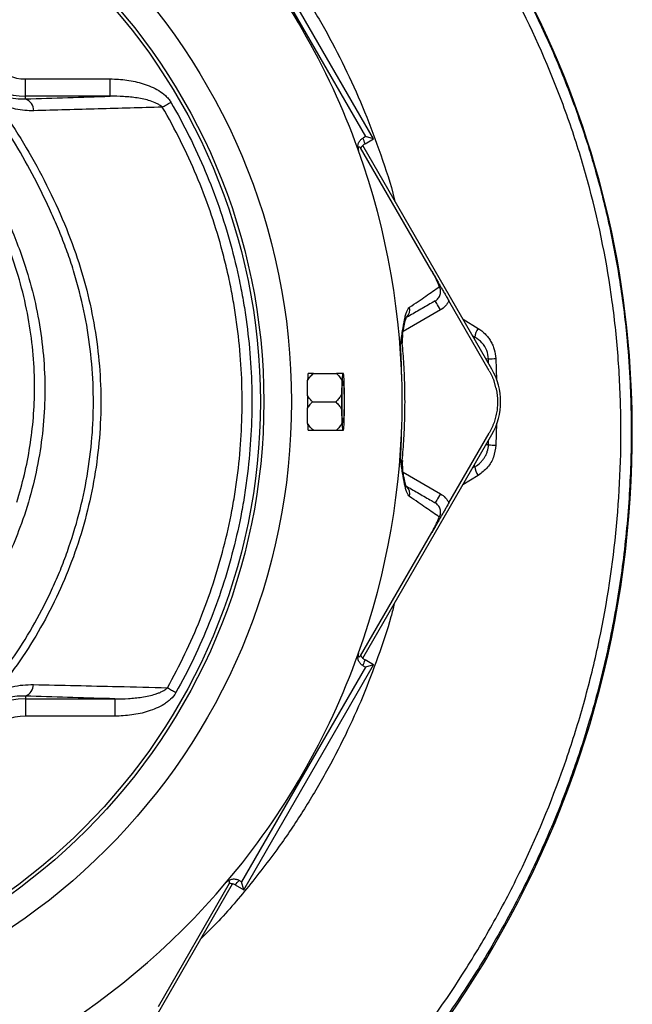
# Model space of a CAD drawing. Header units: millimetres. Extents: x 2434 to 3492, y 1786 to 4023.
# Tile 18 of 19: x 3138 to 3492, y 3147 to 3716. Entities that reach past the tile are written whole.
import ezdxf

# ---------------------------------------------------------------- set-up
doc = ezdxf.new("R2010")
doc.units = ezdxf.units.MM
doc.header["$LTSCALE"] = 2

msp = doc.modelspace()

# ---------------------------------------------------------------- linework, layer by layer
at = {"color": 7, "linetype": 'Continuous', "lineweight": 25}
for p, q in [((3342.4, 3647.29), (3267.32, 3777.34)), ((3266.05, 3772.62), (3337.68, 3648.56)), ((3141.06, 3671.91), (3141.06, 3681.9)), ((3141.06, 3681.9), (3190.03, 3681.9)), ((3190.03, 3671.91), (3190.03, 3681.9)), ((3141.06, 3670.36), (3141.06, 3671.91)), ((3190.03, 3671.91), (3141.06, 3671.91)), ((3337.68, 3648.56), (3336.3, 3647.76)), ((3342.4, 3647.29), (3337.68, 3648.56)), ((3410.83, 3514.17), (3336.21, 3643.4)), ((3337.47, 3644.45), (3342.4, 3647.29)), ((3376.07, 3570.82), (3334.88, 3642.15)), ((3409.29, 3513.28), (3385.95, 3553.69)), ((3359.15, 3534.27), (3359.08, 3533.86)), ((3401.05, 3532.72), (3399.66, 3533.51)), ((3307.57, 3511.73), (3320.98, 3511.73)), ((3324.98, 3511.73), (3324.51, 3511.73)), ((3324.14, 3507.55), (3323.9, 3499.46)), ((3325.58, 3499.46), (3325.35, 3507.55)), ((3307.08, 3495.28), (3320.5, 3495.28)), ((3323.9, 3491.1), (3324.14, 3483.01)), ((3325.35, 3483.01), (3325.58, 3491.1)), ((3307.57, 3478.83), (3320.98, 3478.83)), ((3324.51, 3478.83), (3324.98, 3478.83)), ((3385.95, 3436.86), (3409.29, 3477.28)), ((3336.19, 3347.11), (3410.83, 3476.39)), ((3359.09, 3456.68), (3359.15, 3456.29)), ((3399.68, 3457.07), (3401.04, 3457.85)), ((3334.88, 3348.4), (3376.07, 3419.74)), ((3337.68, 3341.99), (3266.05, 3217.93)), ((3267.32, 3213.21), (3342.4, 3343.26)), ((3336.3, 3342.79), (3337.68, 3341.99)), ((3342.4, 3343.26), (3337.47, 3346.1)), ((3342.4, 3343.26), (3337.68, 3341.99)), ((3141.06, 3325.23), (3141.06, 3323.64)), ((3141.06, 3323.64), (3192.71, 3323.64)), ((3141.06, 3323.64), (3141.06, 3313.65)), ((3192.71, 3323.64), (3192.71, 3313.65)), ((3192.71, 3313.65), (3141.06, 3313.65)), ((3186.24, 3087.39), (3260.85, 3216.62)), ((3217.92, 3145.82), (3259.11, 3217.15)), ((3262.39, 3216.05), (3267.32, 3213.21)), ((3266.05, 3217.93), (3264.67, 3218.73)), ((3267.32, 3213.21), (3266.05, 3217.93))]:
    msp.add_line(p, q, dxfattribs=at)
at = {"color": 8, "linetype": 'Continuous', "lineweight": 25}
for p, q in [((3381.07, 3548.43), (3359.5, 3535.98)), ((3394.18, 3543), (3402.82, 3537.77)), ((3401.05, 3532.72), (3400.58, 3531.91)), ((3408.89, 3520.12), (3407.43, 3520.05)), ((3408.96, 3517.4), (3408.89, 3520.12)), ((3413.13, 3520.31), (3413.46, 3508.1)), ((3413.49, 3482.92), (3413.18, 3470.17)), ((3408.88, 3470.43), (3408.95, 3473.13)), ((3408.88, 3470.43), (3407.43, 3470.51)), ((3359.49, 3454.58), (3381.07, 3442.12)), ((3401.04, 3457.85), (3400.58, 3458.64)), ((3402.92, 3452.73), (3394.09, 3447.4))]:
    msp.add_line(p, q, dxfattribs=at)
at = {"color": 7, "linetype": 'Continuous', "lineweight": 25, "flags": 128}
for points in [[(3220.22, 3665.6), (3220.77, 3665.92), (3221.34, 3666.26), (3221.94, 3666.61), (3222.56, 3666.97), (3223.19, 3667.34), (3223.84, 3667.71), (3224.49, 3668.09), (3225.14, 3668.47)], [(3381.07, 3548.43), (3380.48, 3549.44), (3379.92, 3550.42), (3379.4, 3551.32), (3378.95, 3552.1), (3378.57, 3552.75), (3378.3, 3553.23), (3378.12, 3553.53), (3378.07, 3553.63)], [(3325.36, 3495.28), (3325.34, 3492.38), (3325.29, 3489.65), (3325.2, 3487.25), (3325.09, 3485.32), (3324.96, 3483.96), (3324.82, 3483.26), (3324.67, 3483.26), (3324.53, 3483.96), (3324.39, 3485.32), (3324.28, 3487.25), (3324.2, 3489.65), (3324.15, 3492.38), (3324.13, 3495.28), (3324.15, 3498.17), (3324.2, 3500.9), (3324.28, 3503.3), (3324.39, 3505.23), (3324.53, 3506.59), (3324.67, 3507.29), (3324.82, 3507.29), (3324.96, 3506.59), (3325.09, 3505.23), (3325.2, 3503.3), (3325.29, 3500.9), (3325.34, 3498.17), (3325.36, 3495.28)], [(3324.15, 3492.56), (3324.16, 3495.28), (3324.15, 3498)], [(3381.07, 3442.12), (3380.48, 3441.11), (3379.92, 3440.13), (3379.4, 3439.24), (3378.95, 3438.45), (3378.57, 3437.8), (3378.3, 3437.32), (3378.12, 3437.03), (3378.07, 3436.93)], [(3223.15, 3330.05), (3223.7, 3329.73), (3224.28, 3329.41), (3224.88, 3329.07), (3225.5, 3328.73), (3226.14, 3328.37), (3226.78, 3328.01), (3227.43, 3327.64), (3228.09, 3327.27)]]:
    msp.add_lwpolyline(points, dxfattribs=at)
at = {"color": 7, "linetype": 'Continuous', "lineweight": 25}
for radius in [365.99, 350, 348]:
    msp.add_circle((2928.93, 3495.28), radius, dxfattribs=at)
for centre, radius, start, end in [((2949.93, 3480.84), 542, 4.354, 57.9957), ((2928.93, 3495.28), 430.02, 19.8096, 40.1904), ((3141.06, 3707.41), 35.5, 180, 270), ((3141.06, 3707.41), 25.51, 180, 270), ((3138.41, 3663.36), 7.48, 1.5824, 69.2577), ((2925.93, 3500.47), 436, 19.2822, 19.7441), ((2928.93, 3495.28), 430.02, 340.1904, 19.8096), ((3378.96, 3531.05), 20, 170.7418, 185.1518), ((3410.38, 3532.29), 9.34, 144.0867, 177.3701), ((2903.07, 3477.28), 589, 300.93091, 4.35401), ((3403.36, 3695.83), 175.8, 271.8033, 273.1848), ((3322.58, 3508.76), 18.29, 170.6655, 175.1765), ((3364.49, 3506.11), 40.37, 172.005, 177.9636), ((3285.01, 3506.11), 40.37, 2.0358, 7.9956), ((3378.11, 3495.28), 37.78, 330, 30), ((3655.74, 3495.28), 331.86, 179.2782, 180.7218), ((2994.21, 3495.28), 331.4, 359.2772, 0.7228), ((3364.49, 3484.44), 40.37, 182.0364, 187.995), ((3285.01, 3484.44), 40.37, 352.0044, 357.9642), ((3322.58, 3481.79), 18.29, 184.8235, 189.3345), ((3420.44, 3623.99), 154, 265.6946, 267.2977), ((3378.96, 3459.5), 20, 174.8257, 189.176), ((3411.14, 3458.65), 10.13, 184.5383, 215.7351), ((2928.93, 3495.28), 430.02, 319.8096, 340.1904), ((2925.93, 3490.08), 436, 340.2559, 340.7178), ((3138.32, 3332.03), 7.34, 291.9591, 358.6031), ((3141.06, 3283.14), 40.5, 90, 180), ((3141.06, 3283.14), 30.51, 90, 180), ((2928.93, 3495.28), 430.02, 280.1904, 319.8096), ((2931.93, 3500.47), 436, 319.2822, 319.7441)]:
    msp.add_arc(centre, radius, start, end, dxfattribs=at)
at = {"color": 8, "linetype": 'Continuous', "lineweight": 25}
for centre, radius, start, end in [((3357.44, 3548.57), 5.94, 313.3111, 13.7664), ((3357.46, 3441.99), 5.93, 346.1575, 46.0223)]:
    msp.add_arc(centre, radius, start, end, dxfattribs=at)
at = {"color": 7, "linetype": 'Continuous', "lineweight": 25}
for centre, major_axis, start_param, end_param in [((2927.96, 3506.32), (-32.91, 375.03), 4.605361, 4.628595), ((2927.96, 3484.23), (32.91, 375.03), 4.796183, 4.819417)]:
    msp.add_ellipse(centre, major_axis=major_axis, ratio=0.999566, start_param=start_param, end_param=end_param, dxfattribs=at)
for points, knots in [([(3237.12, 3939.92), (3246.94, 3933.52), (3266.59, 3920.71), (3294.4, 3899.13), (3319.52, 3877.06), (3342, 3854.73), (3362.07, 3832.5), (3379.3, 3811.17), (3396.75, 3787.28), (3414.08, 3760.58), (3431.85, 3728.6), (3447.47, 3695.47), (3460.83, 3661.41), (3471.45, 3627.82), (3479.55, 3594.92), (3485.43, 3562.88), (3489.05, 3533.28), (3491.26, 3501.23), (3491.76, 3466.74), (3489.65, 3427.17), (3484.91, 3387.79), (3477.57, 3348.85), (3468.21, 3312.79), (3457.35, 3279.63), (3445.52, 3249.28), (3431.08, 3217.51), (3413.57, 3184.61), (3392.64, 3150.94), (3369.48, 3118.7), (3344.26, 3088.1), (3318.32, 3060.7), (3292.16, 3036.18), (3274.54, 3021.94), (3265.73, 3014.81)], [0, 0, 0, 0, 0.0324292, 0.0648931, 0.0973224, 0.1249295, 0.1525574, 0.1801642, 0.200788, 0.2344275, 0.2681826, 0.3019778, 0.3357347, 0.3693758, 0.399404, 0.4294594, 0.4594874, 0.4819013, 0.5183357, 0.5548945, 0.5914953, 0.6280537, 0.6644878, 0.6945208, 0.7245769, 0.7546101, 0.7910668, 0.8276479, 0.8642708, 0.9008509, 0.9373068, 0.9686534, 1, 1, 1, 1]), ([(3262.08, 3019.49), (3263.19, 3020.35), (3264.29, 3021.23), (3266.5, 3022.97), (3269.79, 3025.6), (3273.05, 3028.27), (3279.54, 3033.65), (3283.81, 3037.29), (3296.46, 3048.42), (3304.68, 3056.08), (3328.68, 3079.8), (3343.61, 3096.39), (3371.4, 3131.05), (3384.27, 3149.11), (3402.01, 3177.33), (3407.67, 3186.92), (3415.77, 3201.59), (3418.4, 3206.53), (3423.53, 3216.49), (3426.03, 3221.53), (3438.17, 3246.88), (3446.66, 3267.63), (3455.77, 3294.16), (3457.52, 3299.5), (3460.86, 3310.23), (3462.46, 3315.63), (3466.99, 3331.83), (3469.69, 3342.68), (3476.83, 3375.33), (3480.31, 3397.25), (3484.76, 3441.39), (3485.73, 3463.61), (3485.32, 3491.59), (3485.16, 3497.19), (3484.68, 3508.42), (3484.35, 3514.04), (3483.54, 3525.25), (3483.05, 3530.86), (3481.89, 3542.04), (3481.22, 3547.61), (3477.45, 3575.39), (3473.04, 3597.37), (3465.8, 3624.51), (3464.26, 3629.93), (3461.04, 3640.66), (3459.34, 3645.99), (3454.02, 3661.88), (3450.15, 3672.31), (3437.62, 3703.18), (3428.02, 3723.18), (3411.73, 3752.27), (3405.98, 3761.82), (3396.88, 3775.92), (3393.77, 3780.58), (3387.37, 3789.83), (3384.1, 3794.41), (3377.42, 3803.45), (3374, 3807.92), (3367.04, 3816.75), (3363.49, 3821.1), (3356.27, 3829.68), (3352.59, 3833.91), (3345.11, 3842.27), (3337.5, 3850.5), (3329.63, 3858.5), (3323.63, 3864.41), (3321.61, 3866.37), (3317.55, 3870.25), (3315.5, 3872.18), (3305.19, 3881.71), (3296.74, 3889.05), (3270.83, 3910.17), (3252.77, 3923.07), (3233.95, 3934.83)], [0, 0, 0, 0, 0.003906, 0.003906, 0.007813, 0.015625, 0.015625, 0.03125, 0.03125, 0.0625, 0.0625, 0.125, 0.125, 0.1875, 0.1875, 0.21875, 0.21875, 0.234375, 0.234375, 0.25, 0.25, 0.3125, 0.3125, 0.328125, 0.328125, 0.34375, 0.34375, 0.375, 0.375, 0.4375, 0.4375, 0.5, 0.5, 0.515625, 0.515625, 0.53125, 0.53125, 0.546875, 0.546875, 0.5625, 0.5625, 0.625, 0.625, 0.640625, 0.640625, 0.65625, 0.65625, 0.6875, 0.6875, 0.75, 0.75, 0.78125, 0.78125, 0.796875, 0.796875, 0.8125, 0.8125, 0.828125, 0.828125, 0.84375, 0.84375, 0.859375, 0.859375, 0.875, 0.890625, 0.890625, 0.898437, 0.898437, 0.90625, 0.90625, 0.9375, 0.9375, 1, 1, 1, 1]), ([(3136.07, 3437.33), (3137.61, 3442.62), (3140.69, 3453.22), (3143.83, 3469.58), (3145.83, 3486.22), (3146.58, 3503.9), (3145.82, 3522.41), (3143.33, 3541.8), (3139.12, 3561.11), (3132.58, 3582.17), (3123.37, 3604.53), (3111.44, 3628.22), (3097.73, 3651.23), (3083.22, 3671.76), (3068.51, 3689.79), (3053.93, 3705.57), (3038.41, 3720.65), (3027.25, 3729.93), (3021.66, 3734.58)], [0, 0, 0, 0, 0.049163, 0.098327, 0.148545, 0.198762, 0.256365, 0.313971, 0.373236, 0.432505, 0.510301, 0.588127, 0.667778, 0.747427, 0.810116, 0.872806, 0.936405, 1, 1, 1, 1]), ([(3118.33, 3677.27), (3119.24, 3676.6), (3120.17, 3675.99), (3122.04, 3674.87), (3122.98, 3674.37), (3124.88, 3673.45), (3125.84, 3673.04), (3127.77, 3672.31), (3128.74, 3671.99), (3131.65, 3671.16), (3133.56, 3670.79), (3137.35, 3670.35), (3139.21, 3670.28), (3141.06, 3670.36)], [0, 0, 0, 0, 0.125, 0.125, 0.25, 0.25, 0.375, 0.375, 0.5, 0.5, 0.75, 0.75, 1, 1, 1, 1]), ([(3190.03, 3681.9), (3193.29, 3681.9), (3196.52, 3681.69), (3202.92, 3680.8), (3206.08, 3680.14), (3210.76, 3678.67), (3212.3, 3678.11), (3215.28, 3676.8), (3216.73, 3676.06), (3219.53, 3674.34), (3220.84, 3673.38), (3222.63, 3671.72), (3223.21, 3671.12), (3224.25, 3669.85), (3224.73, 3669.19), (3225.14, 3668.47)], [0, 0, 0, 0, 0.25, 0.25, 0.5, 0.5, 0.625, 0.625, 0.75, 0.75, 0.875, 0.875, 0.9375, 0.9375, 1, 1, 1, 1]), ([(3220.22, 3665.6), (3219.74, 3666.08), (3219.21, 3666.48), (3218.1, 3667.2), (3217.52, 3667.51), (3215.75, 3668.36), (3214.51, 3668.82), (3212.01, 3669.6), (3210.74, 3669.93), (3208.19, 3670.49), (3206.9, 3670.72), (3203.03, 3671.32), (3200.44, 3671.58), (3195.24, 3671.89), (3192.64, 3671.95), (3190.03, 3671.91)], [0, 0, 0, 0, 0.0625, 0.0625, 0.125, 0.125, 0.25, 0.25, 0.375, 0.375, 0.5, 0.5, 0.75, 0.75, 1, 1, 1, 1]), ([(3121.04, 3330.36), (3130.68, 3342.13), (3139.16, 3354.57), (3150.23, 3374.16), (3153.64, 3380.85), (3158.33, 3391.13), (3159.83, 3394.59), (3161.96, 3399.85), (3162.65, 3401.61), (3164, 3405.16), (3164.66, 3406.94), (3167.85, 3415.89), (3170.07, 3423.11), (3173.88, 3437.67), (3175.46, 3445), (3177.98, 3459.78), (3178.92, 3467.23), (3179.83, 3478.5), (3180.05, 3482.27), (3180.26, 3487.94), (3180.31, 3489.84), (3180.36, 3493.64), (3180.37, 3495.54), (3180.29, 3505.04), (3179.88, 3512.58), (3178.41, 3527.54), (3177.35, 3534.97), (3174.57, 3549.72), (3172.87, 3557.04), (3169.82, 3567.94), (3168.73, 3571.56), (3166.37, 3578.77), (3165.11, 3582.36), (3162.44, 3589.46), (3161.04, 3592.98), (3158.08, 3599.92), (3156.55, 3603.37), (3151.82, 3613.64), (3148.48, 3620.39), (3137.88, 3640.34), (3130.06, 3653.25), (3121.46, 3665.76)], [0, 0, 0, 0, 0.125, 0.125, 0.1875, 0.1875, 0.21875, 0.21875, 0.234375, 0.234375, 0.25, 0.25, 0.3125, 0.3125, 0.375, 0.375, 0.4375, 0.4375, 0.46875, 0.46875, 0.484375, 0.484375, 0.5, 0.5, 0.5625, 0.5625, 0.625, 0.625, 0.6875, 0.6875, 0.71875, 0.71875, 0.75, 0.75, 0.78125, 0.78125, 0.8125, 0.8125, 0.875, 0.875, 1, 1, 1, 1]), ([(3124.85, 3668.05), (3129.42, 3661.25), (3138.56, 3647.62), (3150.69, 3626.18), (3161.4, 3604.03), (3170.14, 3581.91), (3176.77, 3559.91), (3181.35, 3538.2), (3184.11, 3516.19), (3184.99, 3493.91), (3183.87, 3471.51), (3180.8, 3449.13), (3175.85, 3427.09), (3169.06, 3405.57), (3160.45, 3384.72), (3150.08, 3364.67), (3138.18, 3345.46), (3128.94, 3333.6), (3124.33, 3327.68)], [0, 0, 0, 0, 0.0669089, 0.1339666, 0.2009692, 0.2678027, 0.3279914, 0.3883953, 0.4487901, 0.5089666, 0.5702386, 0.6317399, 0.6932496, 0.7545331, 0.8157902, 0.8772669, 0.9387433, 1, 1, 1, 1]), ([(3145.89, 3663.57), (3142.41, 3663.47), (3138.9, 3663.77), (3134.5, 3664.68), (3133.61, 3664.89), (3131.84, 3665.37), (3130.96, 3665.63), (3128.3, 3666.53), (3126.56, 3667.23), (3124.85, 3668.05)], [0, 0, 0, 0, 0.5, 0.5, 0.625, 0.625, 0.75, 0.75, 1, 1, 1, 1]), ([(3220.22, 3665.6), (3207.85, 3665.27), (3195.47, 3664.93), (3170.69, 3664.26), (3158.29, 3663.92), (3145.89, 3663.57)], [0, 0, 0, 0, 0.5, 0.5, 1, 1, 1, 1]), ([(3223.15, 3330.05), (3230.37, 3342.9), (3236.67, 3356.08), (3247.51, 3383.08), (3252.05, 3396.89), (3257.52, 3418.09), (3259.12, 3425.24), (3261.17, 3436.08), (3261.8, 3439.72), (3262.93, 3446.98), (3263.43, 3450.6), (3265.66, 3468.75), (3266.48, 3483.28), (3266.26, 3512.34), (3265.22, 3526.89), (3262.71, 3545.07), (3262.15, 3548.71), (3260.9, 3555.98), (3260.22, 3559.6), (3258.73, 3566.81), (3257.93, 3570.41), (3256.21, 3577.57), (3255.3, 3581.13), (3250.44, 3598.81), (3245.65, 3612.64), (3237.12, 3632.91), (3234.05, 3639.58), (3227.45, 3652.77), (3223.94, 3659.24), (3220.22, 3665.6)], [0, 0, 0, 0, 0.125, 0.125, 0.25, 0.25, 0.3125, 0.3125, 0.34375, 0.34375, 0.375, 0.375, 0.5, 0.5, 0.625, 0.625, 0.65625, 0.65625, 0.6875, 0.6875, 0.71875, 0.71875, 0.75, 0.75, 0.875, 0.875, 0.9375, 0.9375, 1, 1, 1, 1]), ([(3225.14, 3668.47), (3232.71, 3655.49), (3239.35, 3642.17), (3250.83, 3614.9), (3255.68, 3600.93), (3261.6, 3579.51), (3263.35, 3572.29), (3265.62, 3561.33), (3266.32, 3557.65), (3267.6, 3550.26), (3268.18, 3546.55), (3270.78, 3528.01), (3271.87, 3513.18), (3272.13, 3483.54), (3271.31, 3468.73), (3269.06, 3450.23), (3268.55, 3446.53), (3267.41, 3439.13), (3266.78, 3435.42), (3264.69, 3424.36), (3263.07, 3417.07), (3257.51, 3395.45), (3252.9, 3381.36), (3241.86, 3353.82), (3235.45, 3340.38), (3228.09, 3327.27)], [0, 0, 0, 0, 0.125, 0.125, 0.25, 0.25, 0.3125, 0.3125, 0.34375, 0.34375, 0.375, 0.375, 0.5, 0.5, 0.625, 0.625, 0.65625, 0.65625, 0.6875, 0.6875, 0.75, 0.75, 0.875, 0.875, 1, 1, 1, 1]), ([(3333.5, 3641.01), (3333.42, 3641.32), (3333.36, 3641.64), (3333.3, 3642.29), (3333.29, 3642.63), (3333.33, 3643.28), (3333.38, 3643.6), (3333.53, 3644.24), (3333.63, 3644.56), (3333.88, 3645.16), (3334.03, 3645.45), (3334.37, 3646.01), (3334.57, 3646.27), (3335.22, 3647.01), (3335.73, 3647.43), (3336.3, 3647.76)], [0, 0, 0, 0, 0.125, 0.125, 0.25, 0.25, 0.375, 0.375, 0.5, 0.5, 0.625, 0.625, 0.75, 0.75, 1, 1, 1, 1]), ([(3334.88, 3642.15), (3334.81, 3642.2), (3334.69, 3642.3), (3334.5, 3642.42), (3334.32, 3642.5), (3334.16, 3642.55), (3333.97, 3642.58), (3333.78, 3642.56), (3333.61, 3642.44), (3333.49, 3642.27), (3333.43, 3642.1), (3333.41, 3641.91), (3333.4, 3641.74), (3333.41, 3641.57), (3333.42, 3641.45), (3333.44, 3641.31), (3333.48, 3641.18), (3333.52, 3641), (3333.58, 3640.79), (3333.63, 3640.62), (3333.65, 3640.54)], [0, 0, 0, 0, 0.113205, 0.219749, 0.319633, 0.412856, 0.499419, 0.634702, 0.749387, 0.817224, 0.87464, 0.908589, 0.937362, 0.954406, 0.968752, 0.975062, 0.981332, 0.987573, 0.993792, 1, 1, 1, 1]), ([(3337.47, 3644.45), (3336.95, 3644.15), (3336.48, 3643.77), (3335.87, 3643.11), (3335.68, 3642.87), (3335.34, 3642.38), (3335.19, 3642.12), (3335.06, 3641.84)], [0, 0, 0, 0, 0.5, 0.5, 0.75, 0.75, 1, 1, 1, 1]), ([(3376.07, 3570.82), (3376.55, 3569.97), (3377.01, 3569.15), (3377.87, 3567.51), (3378.27, 3566.73), (3378.98, 3565.23), (3379.31, 3564.52), (3379.76, 3563.49), (3379.9, 3563.16), (3380.17, 3562.5), (3380.31, 3562.17), (3380.43, 3561.85)], [0, 0, 0, 0, 0.25, 0.25, 0.5, 0.5, 0.75, 0.75, 0.875, 0.875, 1, 1, 1, 1]), ([(3376.07, 3570.82), (3376.5, 3570.06), (3376.93, 3569.32), (3377.77, 3567.87), (3378.17, 3567.16), (3378.96, 3565.8), (3379.35, 3565.13), (3379.94, 3564.11), (3380.13, 3563.77), (3380.44, 3563.23), (3380.55, 3563.05), (3380.77, 3562.68), (3380.88, 3562.48), (3381.1, 3562.1), (3381.2, 3561.92), (3381.42, 3561.54), (3381.53, 3561.35), (3381.85, 3560.8), (3382.05, 3560.46), (3382.64, 3559.43), (3383.03, 3558.75), (3383.82, 3557.38), (3384.23, 3556.67), (3385.07, 3555.22), (3385.51, 3554.45), (3385.95, 3553.69)], [0, 0, 0, 0, 0.125, 0.125, 0.25, 0.25, 0.375, 0.375, 0.4375, 0.4375, 0.46875, 0.46875, 0.5, 0.5, 0.53125, 0.53125, 0.5625, 0.5625, 0.625, 0.625, 0.75, 0.75, 0.875, 0.875, 1, 1, 1, 1]), ([(3363.21, 3549.98), (3366.66, 3552.32), (3369.77, 3554.46), (3375.47, 3558.4), (3378.05, 3560.2), (3380.43, 3561.85)], [0, 0, 0, 0, 0.5, 0.5, 1, 1, 1, 1]), ([(3378.07, 3553.63), (3378.41, 3553.83), (3378.73, 3554.05), (3379.33, 3554.56), (3379.6, 3554.85), (3380.1, 3555.47), (3380.31, 3555.8), (3380.68, 3556.5), (3380.83, 3556.87), (3381.05, 3557.62), (3381.13, 3558.01), (3381.2, 3558.8), (3381.2, 3559.2), (3381.07, 3560.38), (3380.83, 3561.15), (3380.43, 3561.85)], [0, 0, 0, 0, 0.125, 0.125, 0.25, 0.25, 0.375, 0.375, 0.5, 0.5, 0.625, 0.625, 0.75, 0.75, 1, 1, 1, 1]), ([(3378.07, 3553.63), (3377.33, 3553.2), (3374.44, 3551.53), (3369.29, 3548.56), (3364.06, 3545.54), (3361.65, 3544.15)], [0, 0, 0, 0, 0.157229, 0.611203, 1, 1, 1, 1]), ([(3385.95, 3553.69), (3385.69, 3553.14), (3385.38, 3552.61), (3384.7, 3551.61), (3384.31, 3551.13), (3383.07, 3549.79), (3382.13, 3549.04), (3381.07, 3548.43)], [0, 0, 0, 0, 0.25, 0.25, 0.5, 0.5, 1, 1, 1, 1]), ([(3357.97, 3528.54), (3357.99, 3528.71), (3358.02, 3528.89), (3358.08, 3529.23), (3358.15, 3529.74), (3358.34, 3530.93), (3358.49, 3531.92), (3358.79, 3533.87), (3358.98, 3535.11), (3359.56, 3538.68), (3359.93, 3540.84), (3360.42, 3543.2), (3360.52, 3543.66), (3360.72, 3544.53), (3360.83, 3544.95), (3361.15, 3546.14), (3361.37, 3546.85), (3362.07, 3548.69), (3362.59, 3549.56), (3363.21, 3549.98)], [0, 0, 0, 0, 0.015625, 0.015625, 0.03125, 0.0625, 0.125, 0.125, 0.25, 0.25, 0.5, 0.5, 0.5625, 0.5625, 0.625, 0.625, 0.75, 0.75, 1, 1, 1, 1]), ([(3359.14, 3533.85), (3359.16, 3533.95), (3359.4, 3535.48), (3359.79, 3537.77), (3360.33, 3540.56), (3360.8, 3542.5), (3361.18, 3543.73), (3361.46, 3544.35), (3361.46, 3544.35), (3361.46, 3544.35)], [0, 0, 0, 0, 0.015786, 0.255862, 0.454355, 0.632764, 0.788886, 0.923116, 1, 1, 1, 1]), ([(3402.82, 3537.77), (3404.33, 3536.86), (3405.69, 3535.78), (3407.53, 3533.91), (3408.11, 3533.25), (3409.18, 3531.85), (3409.67, 3531.12), (3410.56, 3529.61), (3410.96, 3528.83), (3411.66, 3527.21), (3411.97, 3526.37), (3412.73, 3523.83), (3413.03, 3522.09), (3413.13, 3520.31)], [0, 0, 0, 0, 0.25, 0.25, 0.375, 0.375, 0.5, 0.5, 0.625, 0.625, 0.75, 0.75, 1, 1, 1, 1]), ([(3358.66, 3510.41), (3358.64, 3511.92), (3358.61, 3513.44), (3358.54, 3516.46), (3358.39, 3520.99), (3358.16, 3525.52), (3357.97, 3528.54)], [0, 0, 0, 0, 0.25, 0.25, 0.5, 1, 1, 1, 1]), ([(3359.02, 3461.31), (3359.37, 3465.58), (3360.11, 3474.45), (3360.61, 3488.2), (3360.61, 3502.55), (3360.1, 3516.33), (3359.35, 3525.21), (3359.01, 3529.24)], [0, 0, 0, 0, 0.189157, 0.392407, 0.606676, 0.821909, 1, 1, 1, 1]), ([(3408.89, 3520.12), (3408.65, 3521.76), (3408.14, 3525.17), (3405.34, 3529.72), (3402.48, 3531.72), (3401.05, 3532.72)], [0, 0, 0, 0, 0.316086, 0.657409, 1, 1, 1, 1]), ([(3304.26, 3507.71), (3304.7, 3508.45), (3305.21, 3509.14), (3306.32, 3510.47), (3306.93, 3511.11), (3307.57, 3511.73)], [0, 0, 0, 0, 0.5, 0.5, 1, 1, 1, 1]), ([(3307.57, 3511.73), (3306.97, 3511.73), (3306.4, 3511.73), (3305.37, 3511.73), (3304.91, 3511.73), (3304.53, 3511.73)], [0, 0, 0, 0, 0.5, 0.5, 1, 1, 1, 1]), ([(3320.98, 3511.73), (3321.6, 3511.09), (3322.19, 3510.42), (3323.27, 3509.03), (3323.75, 3508.31), (3324.14, 3507.55)], [0, 0, 0, 0, 0.5, 0.5, 1, 1, 1, 1]), ([(3324.51, 3511.73), (3324.04, 3511.73), (3323.03, 3511.73), (3321.7, 3511.73), (3320.98, 3511.73)], [0, 0, 0, 0, 0.458872, 1, 1, 1, 1]), ([(3409.29, 3513.28), (3409.42, 3513.04), (3409.69, 3512.57), (3410.07, 3511.85), (3410.44, 3511.12), (3410.79, 3510.38), (3411.12, 3509.64), (3411.44, 3508.88), (3411.74, 3508.12), (3411.93, 3507.61), (3412.02, 3507.36)], [0, 0, 0, 0, 0.1250078, 0.2498849, 0.3746954, 0.4995038, 0.6243743, 0.7493712, 0.8745585, 1, 1, 1, 1]), ([(3304.35, 3510.3), (3304.34, 3509.95), (3304.32, 3509.56), (3304.29, 3508.7), (3304.28, 3508.22), (3304.26, 3507.71)], [0, 0, 0, 0, 0.5, 0.5, 1, 1, 1, 1]), ([(3413.29, 3502.91), (3413.23, 3503.17), (3413.12, 3503.67), (3412.93, 3504.41), (3412.73, 3505.16), (3412.51, 3505.89), (3412.28, 3506.63), (3412.11, 3507.11), (3412.02, 3507.36)], [0, 0, 0, 0, 0.166794, 0.333435, 0.5, 0.666565, 0.833206, 1, 1, 1, 1]), ([(3413.29, 3502.91), (3413.35, 3502.64), (3413.46, 3502.1), (3413.61, 3501.29), (3413.74, 3500.47), (3413.85, 3499.65), (3413.94, 3498.83), (3414.01, 3498), (3414.06, 3497.18), (3414.13, 3495.53), (3414.09, 3493.04), (3413.73, 3489.74), (3413.07, 3486.48), (3412.27, 3483.82), (3411.49, 3481.75), (3410.82, 3480.22), (3410.1, 3478.73), (3409.56, 3477.76), (3409.29, 3477.28)], [0, 0, 0, 0, 0.031278, 0.062496, 0.093671, 0.124817, 0.155953, 0.187093, 0.218256, 0.249456, 0.373927, 0.499002, 0.624284, 0.749251, 0.812094, 0.874744, 0.937335, 1, 1, 1, 1]), ([(3304.2, 3498.97), (3304.19, 3497.08), (3304.19, 3494.6), (3304.2, 3492.16), (3304.2, 3491.58)], [0, 0, 0, 0, 0.762261, 1, 1, 1, 1]), ([(3307.08, 3495.28), (3306.29, 3496.14), (3305.22, 3497.3), (3304.41, 3498.62), (3304.2, 3498.97)], [0, 0, 0, 0, 0.736652, 1, 1, 1, 1]), ([(3304.2, 3491.58), (3304.67, 3492.31), (3305.51, 3493.61), (3306.6, 3494.77), (3307.08, 3495.28)], [0, 0, 0, 0, 0.557574, 1, 1, 1, 1]), ([(3323.9, 3499.46), (3323.46, 3498.69), (3322.94, 3497.97), (3321.79, 3496.58), (3321.16, 3495.91), (3320.5, 3495.28)], [0, 0, 0, 0, 0.5, 0.5, 1, 1, 1, 1]), ([(3320.5, 3495.28), (3321.16, 3494.64), (3321.79, 3493.97), (3322.94, 3492.58), (3323.47, 3491.85), (3323.9, 3491.1)], [0, 0, 0, 0, 0.5, 0.5, 1, 1, 1, 1]), ([(3304.26, 3482.84), (3304.28, 3482.33), (3304.29, 3481.86), (3304.32, 3481), (3304.34, 3480.61), (3304.35, 3480.25)], [0, 0, 0, 0, 0.5, 0.5, 1, 1, 1, 1]), ([(3307.57, 3478.83), (3306.93, 3479.44), (3306.33, 3480.08), (3305.21, 3481.41), (3304.7, 3482.11), (3304.26, 3482.84)], [0, 0, 0, 0, 0.5, 0.5, 1, 1, 1, 1]), ([(3324.14, 3483.01), (3323.74, 3482.24), (3323.26, 3481.51), (3322.19, 3480.13), (3321.6, 3479.47), (3320.98, 3478.83)], [0, 0, 0, 0, 0.5, 0.5, 1, 1, 1, 1]), ([(3304.53, 3478.83), (3304.91, 3478.83), (3305.37, 3478.83), (3306.39, 3478.83), (3306.96, 3478.83), (3307.57, 3478.83)], [0, 0, 0, 0, 0.5, 0.5, 1, 1, 1, 1]), ([(3320.98, 3478.83), (3321.64, 3478.83), (3322.97, 3478.83), (3323.99, 3478.83), (3324.51, 3478.83)], [0, 0, 0, 0, 0.491393, 1, 1, 1, 1]), ([(3357.97, 3462.01), (3358.16, 3465.03), (3358.31, 3468.05), (3358.49, 3472.58), (3358.54, 3474.09), (3358.61, 3477.12), (3358.64, 3478.63), (3358.66, 3480.14)], [0, 0, 0, 0, 0.5, 0.5, 0.75, 0.75, 1, 1, 1, 1]), ([(3401.04, 3457.85), (3402.16, 3458.48), (3403.18, 3459.23), (3404.57, 3460.55), (3405.01, 3461.02), (3405.83, 3462.02), (3406.2, 3462.54), (3406.89, 3463.62), (3407.19, 3464.19), (3407.74, 3465.36), (3407.98, 3465.98), (3408.57, 3467.84), (3408.81, 3469.11), (3408.88, 3470.43)], [0, 0, 0, 0, 0.25, 0.25, 0.375, 0.375, 0.5, 0.5, 0.625, 0.625, 0.75, 0.75, 1, 1, 1, 1]), ([(3413.18, 3470.17), (3412.84, 3467.86), (3412.18, 3463.27), (3408.59, 3457.01), (3404.84, 3454.18), (3402.92, 3452.73)], [0, 0, 0, 0, 0.329642, 0.65554, 1, 1, 1, 1]), ([(3363.21, 3440.57), (3362.59, 3441), (3362.07, 3441.86), (3361.37, 3443.7), (3361.15, 3444.4), (3360.83, 3445.59), (3360.73, 3446.01), (3360.52, 3446.88), (3360.42, 3447.33), (3359.93, 3449.68), (3359.56, 3451.84), (3358.99, 3455.42), (3358.79, 3456.67), (3358.49, 3458.62), (3358.39, 3459.28), (3358.23, 3460.3), (3358.18, 3460.64), (3358.08, 3461.32), (3358.02, 3461.67), (3357.97, 3462.01)], [0, 0, 0, 0, 0.25, 0.25, 0.375, 0.375, 0.4375, 0.4375, 0.5, 0.5, 0.75, 0.75, 0.875, 0.875, 0.9375, 0.9375, 0.96875, 0.96875, 1, 1, 1, 1]), ([(3361.47, 3446.17), (3361.48, 3446.17), (3361.53, 3446.1), (3361.34, 3446.41), (3361.07, 3447.18), (3360.65, 3448.6), (3360.19, 3450.68), (3359.68, 3453.37), (3359.32, 3455.58), (3359.14, 3456.69)], [0, 0, 0, 0, 0.012999, 0.130458, 0.265218, 0.42135, 0.599943, 0.799775, 1, 1, 1, 1]), ([(3361.68, 3446.39), (3364.08, 3445), (3369.3, 3441.98), (3374.44, 3439.02), (3377.33, 3437.35), (3378.07, 3436.93)], [0, 0, 0, 0, 0.387628, 0.84247, 1, 1, 1, 1]), ([(3380.43, 3428.7), (3378.05, 3430.36), (3375.47, 3432.15), (3369.77, 3436.09), (3366.66, 3438.23), (3363.21, 3440.57)], [0, 0, 0, 0, 0.5, 0.5, 1, 1, 1, 1]), ([(3381.07, 3442.12), (3382.13, 3441.51), (3383.07, 3440.76), (3384.31, 3439.42), (3384.7, 3438.94), (3385.38, 3437.94), (3385.69, 3437.41), (3385.95, 3436.86)], [0, 0, 0, 0, 0.5, 0.5, 0.75, 0.75, 1, 1, 1, 1]), ([(3385.95, 3436.86), (3385.52, 3436.11), (3385.09, 3435.37), (3384.25, 3433.91), (3383.84, 3433.21), (3383.05, 3431.84), (3382.67, 3431.18), (3382.08, 3430.16), (3381.88, 3429.81), (3381.57, 3429.28), (3381.47, 3429.1), (3381.25, 3428.72), (3381.14, 3428.53), (3380.92, 3428.15), (3380.81, 3427.96), (3380.6, 3427.59), (3380.49, 3427.4), (3380.17, 3426.85), (3379.97, 3426.5), (3379.38, 3425.47), (3378.99, 3424.8), (3378.19, 3423.42), (3377.79, 3422.72), (3376.95, 3421.26), (3376.51, 3420.5), (3376.07, 3419.74)], [0, 0, 0, 0, 0.125, 0.125, 0.25, 0.25, 0.375, 0.375, 0.4375, 0.4375, 0.46875, 0.46875, 0.5, 0.5, 0.53125, 0.53125, 0.5625, 0.5625, 0.625, 0.625, 0.75, 0.75, 0.875, 0.875, 1, 1, 1, 1]), ([(3380.43, 3428.7), (3380.83, 3429.4), (3381.07, 3430.17), (3381.2, 3431.35), (3381.2, 3431.75), (3381.13, 3432.54), (3381.05, 3432.93), (3380.83, 3433.68), (3380.68, 3434.06), (3380.31, 3434.75), (3380.1, 3435.08), (3379.6, 3435.7), (3379.33, 3435.99), (3378.73, 3436.5), (3378.41, 3436.73), (3378.07, 3436.93)], [0, 0, 0, 0, 0.25, 0.25, 0.375, 0.375, 0.5, 0.5, 0.625, 0.625, 0.75, 0.75, 0.875, 0.875, 1, 1, 1, 1]), ([(3376.07, 3419.74), (3376.55, 3420.58), (3377.01, 3421.41), (3377.87, 3423.04), (3378.27, 3423.83), (3378.98, 3425.32), (3379.31, 3426.04), (3379.76, 3427.06), (3379.9, 3427.4), (3380.17, 3428.05), (3380.31, 3428.38), (3380.43, 3428.7)], [0, 0, 0, 0, 0.25, 0.25, 0.5, 0.5, 0.75, 0.75, 0.875, 0.875, 1, 1, 1, 1]), ([(3336.3, 3342.79), (3335.73, 3343.12), (3335.22, 3343.54), (3334.35, 3344.53), (3334.01, 3345.08), (3333.5, 3346.3), (3333.35, 3346.94), (3333.29, 3347.93), (3333.3, 3348.26), (3333.36, 3348.91), (3333.42, 3349.23), (3333.5, 3349.54)], [0, 0, 0, 0, 0.25, 0.25, 0.5, 0.5, 0.75, 0.75, 0.875, 0.875, 1, 1, 1, 1]), ([(3333.65, 3350.02), (3333.63, 3349.95), (3333.6, 3349.83), (3333.55, 3349.67), (3333.51, 3349.52), (3333.48, 3349.4), (3333.46, 3349.3), (3333.44, 3349.21), (3333.43, 3349.14), (3333.42, 3349.07), (3333.41, 3348.99), (3333.41, 3348.92), (3333.4, 3348.8), (3333.41, 3348.64), (3333.43, 3348.45), (3333.49, 3348.28), (3333.61, 3348.11), (3333.78, 3348), (3334.01, 3347.97), (3334.27, 3348.03), (3334.57, 3348.17), (3334.77, 3348.32), (3334.88, 3348.4)], [0, 0, 0, 0, 0.004435, 0.008874, 0.01332, 0.017778, 0.022249, 0.026739, 0.031249, 0.038052, 0.045551, 0.053747, 0.062638, 0.09142, 0.125381, 0.182807, 0.250661, 0.365347, 0.500628, 0.648588, 0.815045, 1, 1, 1, 1]), ([(3335.06, 3348.71), (3335.32, 3348.16), (3335.66, 3347.67), (3336.27, 3347.01), (3336.49, 3346.8), (3336.96, 3346.42), (3337.21, 3346.26), (3337.47, 3346.1)], [0, 0, 0, 0, 0.5, 0.5, 0.75, 0.75, 1, 1, 1, 1]), ([(3124.33, 3327.68), (3127.36, 3328.79), (3132.41, 3330.64), (3139.59, 3331.76), (3143.62, 3331.82), (3145.66, 3331.86)], [0, 0, 0, 0, 0.4256436, 0.7107386, 1, 1, 1, 1]), ([(3145.66, 3331.86), (3161.99, 3331.5), (3187.98, 3330.93), (3213.63, 3330.29), (3223.15, 3330.05)], [0, 0, 0, 0, 0.628663, 1, 1, 1, 1]), ([(3192.71, 3323.64), (3195.35, 3323.61), (3197.98, 3323.66), (3203.23, 3323.98), (3205.85, 3324.24), (3209.75, 3324.84), (3211.05, 3325.07), (3213.63, 3325.64), (3214.91, 3325.97), (3216.8, 3326.56), (3217.42, 3326.78), (3218.66, 3327.25), (3219.27, 3327.51), (3220.47, 3328.1), (3221.05, 3328.42), (3222.15, 3329.15), (3222.68, 3329.55), (3223.15, 3330.05)], [0, 0, 0, 0, 0.25, 0.25, 0.5, 0.5, 0.625, 0.625, 0.75, 0.75, 0.8125, 0.8125, 0.875, 0.875, 0.9375, 0.9375, 1, 1, 1, 1]), ([(3141.06, 3325.23), (3139.47, 3325.23), (3136.25, 3325.25), (3131.3, 3324.52), (3126.31, 3323.16), (3121.22, 3321.1), (3117.95, 3319.02), (3116.26, 3317.96)], [0, 0, 0, 0, 0.1980764, 0.3987366, 0.5927998, 0.7909522, 1, 1, 1, 1]), ([(3192.71, 3323.64), (3191.71, 3323.67), (3174.59, 3324.21), (3157.32, 3324.73), (3141.06, 3325.23)], [0, 0, 0, 0, 0.058682, 1, 1, 1, 1]), ([(3228.09, 3327.27), (3227.27, 3325.81), (3226.22, 3324.56), (3224.43, 3322.86), (3223.79, 3322.33), (3222.47, 3321.33), (3221.79, 3320.86), (3219.7, 3319.56), (3218.24, 3318.81), (3215.23, 3317.49), (3213.67, 3316.92), (3208.97, 3315.44), (3205.78, 3314.76), (3199.3, 3313.87), (3196.01, 3313.65), (3192.71, 3313.65)], [0, 0, 0, 0, 0.125, 0.125, 0.1875, 0.1875, 0.25, 0.25, 0.375, 0.375, 0.5, 0.5, 0.75, 0.75, 1, 1, 1, 1]), ([(3259.11, 3217.15), (3259.12, 3217.24), (3259.14, 3217.4), (3259.14, 3217.61), (3259.13, 3217.81), (3259.09, 3217.98), (3259.02, 3218.15), (3258.9, 3218.31), (3258.72, 3218.4), (3258.51, 3218.41), (3258.33, 3218.38), (3258.16, 3218.31), (3258.01, 3218.23), (3257.86, 3218.13), (3257.76, 3218.06), (3257.66, 3217.98), (3257.56, 3217.88), (3257.43, 3217.76), (3257.28, 3217.6), (3257.15, 3217.47), (3257.09, 3217.41)], [0, 0, 0, 0, 0.113205, 0.219749, 0.319633, 0.412856, 0.499419, 0.634702, 0.749387, 0.817224, 0.87464, 0.908589, 0.937362, 0.954406, 0.968752, 0.975062, 0.981332, 0.987573, 0.993792, 1, 1, 1, 1]), ([(3257.43, 3217.77), (3257.66, 3218), (3257.9, 3218.21), (3258.44, 3218.59), (3258.72, 3218.77), (3259.31, 3219.06), (3259.61, 3219.18), (3260.24, 3219.37), (3260.56, 3219.44), (3261.21, 3219.52), (3261.54, 3219.54), (3262.19, 3219.52), (3262.52, 3219.48), (3263.48, 3219.29), (3264.1, 3219.06), (3264.67, 3218.73)], [0, 0, 0, 0, 0.125, 0.125, 0.25, 0.25, 0.375, 0.375, 0.5, 0.5, 0.625, 0.625, 0.75, 0.75, 1, 1, 1, 1]), ([(3262.39, 3216.05), (3261.86, 3216.36), (3261.31, 3216.57), (3260.43, 3216.77), (3260.13, 3216.82), (3259.53, 3216.86), (3259.23, 3216.86), (3258.93, 3216.84)], [0, 0, 0, 0, 0.5, 0.5, 0.75, 0.75, 1, 1, 1, 1])]:
    msp.add_open_spline(points, degree=3, knots=knots, dxfattribs=at)
at = {"color": 8, "linetype": 'Continuous', "lineweight": 25}
for points, knots in [([(3242.42, 3805.86), (3243.66, 3804.64), (3249.31, 3799.09), (3260.13, 3787.2), (3274.66, 3770.02), (3289.34, 3750.44), (3303.05, 3729.89), (3315.71, 3708.39), (3327.22, 3686), (3337.67, 3662.57), (3346.71, 3638.11), (3352.42, 3620.84), (3354.61, 3611.79), (3354.72, 3611.35)], [0, 0, 0, 0, 0.0229212, 0.1045909, 0.212263, 0.3200179, 0.4276901, 0.5384896, 0.6493795, 0.7601791, 0.8770417, 0.9939042, 1, 1, 1, 1]), ([(2950.8, 3771.82), (2954.84, 3771.08), (2962.97, 3769.6), (2976.02, 3765.71), (2989.44, 3760.35), (3003, 3753.29), (3016, 3744.95), (3028.72, 3735.26), (3041.18, 3724.45), (3055.25, 3711.09), (3070.65, 3694.93), (3087.05, 3675.04), (3102.28, 3653.58), (3116.19, 3630.39), (3128.49, 3606.14), (3138, 3583.14), (3144.68, 3561.78), (3149.04, 3542.18), (3151.71, 3522.1), (3152.58, 3501.87), (3151.64, 3481.81), (3148.94, 3461.89), (3144.44, 3442.07), (3138.56, 3423.81), (3131.68, 3407.2), (3124.14, 3392.18), (3115.32, 3377.49), (3105.34, 3363.34), (3093.7, 3349.59), (3085.36, 3340.54), (3080.46, 3336.36), (3080.43, 3336.34)], [0, 0, 0, 0, 0.022148, 0.044472, 0.073363, 0.10017, 0.127202, 0.157194, 0.187229, 0.217255, 0.263349, 0.309443, 0.358779, 0.408117, 0.458578, 0.50902, 0.545827, 0.582632, 0.620478, 0.658324, 0.695181, 0.732039, 0.770009, 0.807978, 0.838306, 0.869568, 0.900829, 0.932805, 0.964781, 0.999807, 1, 1, 1, 1]), ([(3359.08, 3533.86), (3358.93, 3532.91), (3358.69, 3531.31), (3358.19, 3529.36), (3357.97, 3528.55), (3357.97, 3528.54)], [0, 0, 0, 0, 0.588989, 0.994531, 1, 1, 1, 1]), ([(3359, 3529.24), (3358.98, 3529.24), (3358.93, 3529.24), (3358.31, 3528.79), (3357.97, 3528.54)], [0, 0, 0, 0, 0.454761, 1, 1, 1, 1]), ([(3357.97, 3462.01), (3358.29, 3461.77), (3358.92, 3461.32), (3358.98, 3461.31), (3359.01, 3461.31)], [0, 0, 0, 0, 0.522381, 1, 1, 1, 1]), ([(3357.97, 3462.01), (3357.97, 3462), (3358.19, 3461.19), (3358.69, 3459.23), (3358.94, 3457.63), (3359.09, 3456.68)], [0, 0, 0, 0, 0.0054578, 0.4101712, 1, 1, 1, 1]), ([(3354.41, 3378.66), (3353.78, 3376.13), (3351.18, 3365.7), (3345.08, 3347.78), (3336.36, 3324.92), (3326.18, 3302.4), (3314.66, 3280.27), (3301.78, 3258.64), (3286.74, 3236.33), (3269.18, 3213.76), (3254.1, 3196.21), (3244.77, 3187.18), (3242.7, 3185.17)], [0, 0, 0, 0, 0.034527, 0.142746, 0.251048, 0.359266, 0.470628, 0.582081, 0.693443, 0.827588, 0.961733, 1, 1, 1, 1])]:
    msp.add_open_spline(points, degree=3, knots=knots, dxfattribs=at)
at = {"color": 7, "linetype": 'Continuous', "lineweight": 25}
msp.add_open_spline([(3141.06, 3670.36), (3157.39, 3670.88), (3173.72, 3671.39), (3190.03, 3671.91)], degree=3, dxfattribs=at)

doc.saveas('drawing.dxf')
